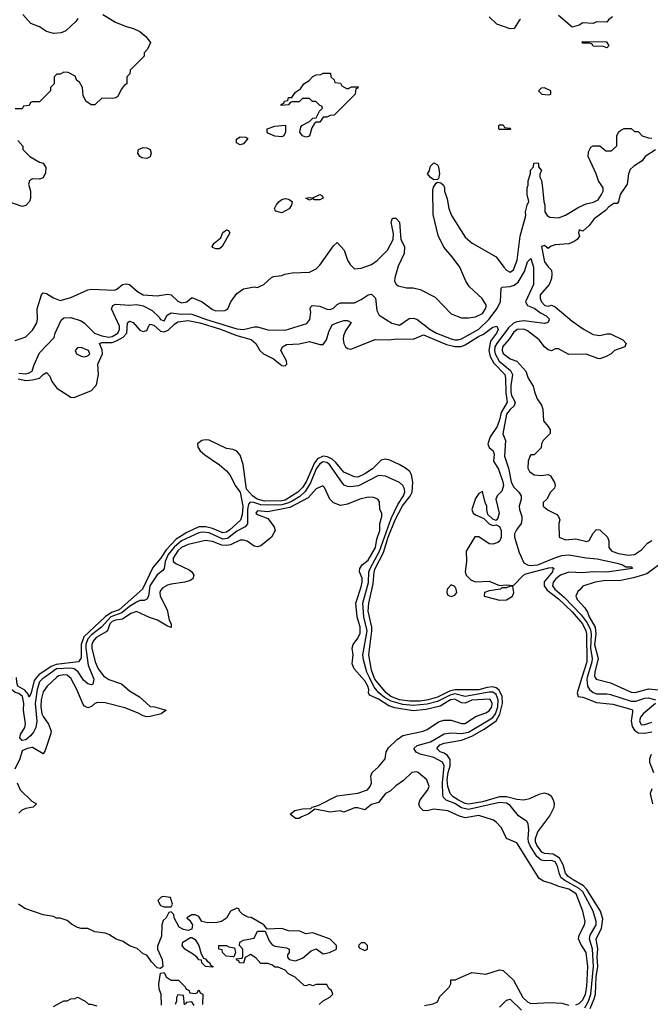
# Model space of a CAD drawing. Header units: inches. Extents: x 2710684 to 2828758, y 857022 to 965663.
# Tile 68 of 256: x 2721135 to 2724781, y 908111 to 913801. Entities that reach past the tile are written whole.
import ezdxf

# ---------------------------------------------------------------- set-up
doc = ezdxf.new("R2010")
doc.units = ezdxf.units.IN
doc.header["$MEASUREMENT"] = 0
doc.layers.add('C7920', color=7, linetype='Continuous')
doc.layers.add('C7921', color=7, linetype='Continuous')

msp = doc.modelspace()

# ---------------------------------------------------------------- linework, layer by layer
at = {"layer": 'C7920', "color": 4}
for points, elevation in [([(2721278, 910000), (2721267.5, 909992.5), (2721250, 909973.7), (2721236.1, 909930), (2721225.1, 909850), (2721233.4, 909746.6), (2721228.9, 909710), (2721215.6, 909684.4), (2721197.5, 909662.5), (2721170, 909639.8), (2721150, 909635.1), (2721135.1, 909650), (2721139.7, 909670), (2721164.2, 909710), (2721167.9, 909732.1), (2721157.8, 909810), (2721158.2, 909850), (2721150.6, 909890), (2721130, 909907), (2721110, 909913.6), (2721087.4, 909930), (2721081.1, 909950), (2721089, 910000)], 8), ([(2721348, 910000), (2721294, 909950), (2721270, 909917.2), (2721259.6, 909870), (2721256.5, 909830), (2721264, 909790), (2721270, 909774), (2721302, 909730), (2721316.3, 909690), (2721314, 909670), (2721282.8, 909577.2), (2721270, 909558), (2721210, 909595.1), (2721178, 909590), (2721150, 909575.1), (2721135.8, 909530), (2721106.4, 909470)], 12), ([(2721232.7, 910000), (2721218, 909982), (2721202.4, 909910), (2721190, 909886), (2721183.5, 909903.5), (2721165.4, 909925.4), (2721123.5, 909950), (2721118, 909970), (2721117.1, 910000)], 4), ([(2721633.8, 910000), (2721650, 909988.8), (2721723.1, 909963.1), (2721770, 909922.4), (2721828.6, 909888.6), (2721890, 909831), (2721914, 909830), (2721982, 909810), (2721954, 909790), (2721890, 909774), (2721870, 909773.2), (2721850, 909777.2), (2721815.9, 909795.9), (2721743.3, 909823.3), (2721630, 909854), (2721585.5, 909854.5), (2721570, 909849.4), (2721550, 909832.7), (2721530, 909824), (2721510, 909833.2), (2721503, 909843), (2721466, 909930), (2721430, 909996), (2721425.3, 910000)], 12), ([(2721559.7, 910000), (2721563.8, 909990), (2721558.5, 909961.5), (2721550, 909957.2), (2721530, 909963.7), (2721504.5, 909984.5), (2721494.3, 910000)], 8), ([(2724350, 908107), (2724370, 908116.3), (2724390, 908136.3), (2724406.6, 908170), (2724414.2, 908214.2), (2724419.2, 908330), (2724410.9, 908410), (2724378.4, 908458.4), (2724365.2, 908490), (2724369.2, 908510), (2724400.9, 908570), (2724404.5, 908590), (2724390, 908648.7), (2724353, 908750), (2724310, 908775.8), (2724251.3, 908791.3), (2724210, 908809.2), (2724162.7, 908822.7), (2724138.6, 908838.6), (2724010, 909044), (2723949.6, 909069.6), (2723921.2, 909130), (2723890, 909164), (2723874.2, 909174.2), (2723790, 909202.7), (2723710, 909189.3), (2723678.4, 909198.4), (2723610, 909229), (2723530, 909239.3), (2723490, 909229.3), (2723468.7, 909230), (2723448.7, 909250), (2723442, 909270), (2723450, 909292), (2723495.3, 909350), (2723502, 909370), (2723488.4, 909408.4), (2723438, 909450), (2723430, 909454), (2723402, 909450), (2723354.8, 909405.2), (2723310, 909374), (2723277.3, 909342.7), (2723250, 909328.7), (2723210, 909277.2), (2723170, 909265.2), (2723130, 909235.3), (2723090, 909246), (2723070, 909246.6), (2723010, 909222), (2722988.7, 909228.7), (2722930, 909220.9), (2722842, 909238), (2722802, 909210), (2722764.9, 909195.1), (2722750, 909184), (2722730, 909185.2), (2722698, 909210), (2722726, 909230), (2722770, 909240.7), (2722818, 909242), (2722826, 909250), (2722860.2, 909259.8), (2722970, 909315.5), (2723090, 909330.4), (2723145.2, 909350), (2723162, 909370), (2723169.4, 909390), (2723165.2, 909430), (2723173.2, 909450), (2723210, 909483), (2723247.3, 909530), (2723254.5, 909570), (2723267.7, 909592.3), (2723318.4, 909641.6), (2723350, 909664.9), (2723468, 909690), (2723490, 909698.8), (2723556.9, 909743.1), (2723587.5, 909752.5), (2723630, 909752.7), (2723690, 909733.4), (2723710, 909734), (2723770, 909773.4), (2723830, 909794.9), (2723850, 909806.4), (2723865.1, 909830), (2723867, 909850), (2723857, 909870), (2723850, 909874.3), (2723750, 909868.2), (2723710, 909851.9), (2723690, 909853.1), (2723650, 909875), (2723624.9, 909870), (2723565.9, 909834.1), (2723485.7, 909814.3), (2723410, 909807.6), (2723303.3, 909823.3), (2723270, 909835.8), (2723210, 909874.2), (2723157.2, 909897.2), (2723151.5, 909910), (2723153.1, 909930), (2723147.1, 909950), (2723130, 909979.6), (2723112.4, 910000)], 12), ([(2724401.8, 908090), (2724424.1, 908130), (2724437.5, 908170), (2724451.8, 908330), (2724446.5, 908430), (2724428.7, 908490), (2724432.9, 908510), (2724467.6, 908570), (2724468.7, 908590), (2724449.7, 908650), (2724390, 908760.4), (2724370, 908780.2), (2724286.1, 908826.1), (2724264.3, 908844.3), (2724253.3, 908870), (2724245.1, 908910), (2724230, 908934.2), (2724210, 908942.7), (2724170, 908940.9), (2724150, 908944.8), (2724125.3, 908965.3), (2724086.3, 909026.3), (2724077.6, 909050), (2724074.7, 909070), (2724078.9, 909118.9), (2724074.8, 909154.8), (2724066.6, 909166.6), (2724019.3, 909199.3), (2723970, 909260.7), (2723950, 909272.9), (2723910, 909277.4), (2723730, 909237.3), (2723690, 909246.3), (2723650, 909271.4), (2723600.7, 909290), (2723585.7, 909305.7), (2723582, 909322), (2723579.5, 909390), (2723588.3, 909488.3), (2723579.6, 909510), (2723530, 909536.4), (2723450, 909556.9), (2723427.4, 909567.4), (2723414.5, 909590), (2723432.7, 909607.3), (2723510, 909627.9), (2723590, 909674), (2723630, 909679.5), (2723690, 909676.2), (2723730, 909684.3), (2723850, 909755), (2723870, 909768.4), (2723886, 909790), (2723899.3, 909830), (2723901.9, 909870), (2723890, 909901), (2723870, 909914.5), (2723850, 909914.1), (2723710, 909889.8), (2723650, 909904.2), (2723623.1, 909896.9), (2723550, 909861.1), (2723490, 909845.6), (2723410, 909837.3), (2723350, 909844.4), (2723282, 909862), (2723243.5, 909883.5), (2723210.8, 909910), (2723184.1, 909944.1), (2723157.3, 910000)], 8), ([(2724433.1, 908086.9), (2724457.3, 908142.7), (2724463.4, 908170), (2724468.1, 908270), (2724478.3, 908330), (2724474.6, 908385.4), (2724478, 908430), (2724468.7, 908490), (2724498.7, 908550), (2724505.6, 908605.6), (2724493.7, 908650), (2724414.4, 908774.4), (2724395.3, 908795.3), (2724335.4, 908830), (2724306.9, 908850), (2724290, 908868.2), (2724277.6, 908917.6), (2724255.6, 908955.6), (2724218.4, 908978.4), (2724170, 908983.1), (2724154.5, 908990), (2724124.5, 909030), (2724117.8, 909050), (2724117.8, 909070), (2724130, 909108), (2724199.6, 909200.4), (2724225.4, 909250), (2724227.1, 909270), (2724222.2, 909290), (2724210, 909311.2), (2724190, 909324.8), (2724170, 909330.9), (2724135.8, 909324.2), (2724081.6, 909298.4), (2724050, 909291.1), (2724010, 909295.3), (2723950, 909309.8), (2723910, 909309.9), (2723810, 909281.7), (2723730, 909267.5), (2723710, 909270.8), (2723671.3, 909290), (2723641.3, 909310), (2723623.1, 909330), (2723610, 909369), (2723607.3, 909407.3), (2723612.2, 909450), (2723624.8, 909490), (2723624.8, 909524.8), (2723608.9, 909548.9), (2723590, 909562), (2723566, 909570), (2723547.3, 909590), (2723564.5, 909610), (2723590, 909620.3), (2723690, 909636.5), (2723750, 909659.7), (2723819.8, 909700.2), (2723889.8, 909750), (2723911.8, 909788.3), (2723926.8, 909850), (2723925, 909890), (2723907, 909927), (2723890, 909940.3), (2723870, 909945.8), (2723837.7, 909942.3), (2723790, 909929.1), (2723650, 909929.2), (2723620.1, 909919.9), (2723550, 909886.1), (2723497.1, 909870), (2723450, 909862.6), (2723390, 909862.8), (2723330, 909871.4), (2723281.1, 909890), (2723254, 909910), (2723187.7, 909990), (2723184.4, 910000)], 4), ([(2724385.3, 910000), (2724357.3, 909910), (2724364.7, 909890), (2724390, 909886.7), (2724470, 909855.8), (2724564.8, 909844.8), (2724673.7, 909813.7), (2724678, 909810), (2724678.6, 909798.5), (2724671.2, 909750), (2724676, 909716), (2724690, 909694.6), (2724710, 909680.7), (2724750, 909678), (2724790, 909685.5)], 4), ([(2724416.6, 910000), (2724413.7, 909990), (2724418.5, 909950), (2724430, 909930.4), (2724450, 909912), (2724470, 909904.9), (2724530, 909905.7), (2724550, 909901.7), (2724670, 909862.2), (2724696.8, 909863.2), (2724750, 909880.9), (2724770, 909881.1), (2724811.3, 909870)], 8), ([(2724463.1, 910000), (2724467.7, 909990), (2724550, 909968.4), (2724670, 909914), (2724692.7, 909912.7), (2724770, 909934.9), (2724830, 909927.9), (2724893, 909927), (2724910, 909930.4), (2724990, 909980.3), (2725050, 909997), (2725056.8, 910000)], 12), ([(2724811.3, 909850), (2724740.5, 909790), (2724724.9, 909770), (2724719.3, 909750), (2724725.5, 909730), (2724730, 909726.4), (2724750, 909728.5), (2724790, 909741.6)], 8), ([(2724785.5, 909554.6), (2724775.3, 909530), (2724776.5, 909510), (2724799.3, 909450)], 4), ([(2721120.7, 909390), (2721137.3, 909350), (2721204.9, 909284.9), (2721232, 909270), (2721214, 909250), (2721170, 909242.7), (2721147.7, 909232.3), (2721130, 909215.3)], 12), ([(2724790, 909355.3), (2724780.4, 909330), (2724794.3, 909270)], 4), ([(2722866, 908110), (2722889.1, 908130.9), (2722928.4, 908151.6), (2722946, 908170), (2722938, 908190), (2722923.1, 908203.1), (2722910, 908226), (2722850, 908226), (2722830, 908218), (2722810, 908226), (2722790, 908218), (2722780.4, 908220.4), (2722728.4, 908268.4), (2722690, 908288), (2722670, 908308), (2722630, 908326), (2722610, 908326), (2722596.4, 908336.4), (2722570, 908346), (2722530, 908346), (2722500.4, 908380.4), (2722470, 908398), (2722438, 908382), (2722430, 908348), (2722406, 908350), (2722402, 908362), (2722390, 908366), (2722386, 908374), (2722422, 908378), (2722426, 908390), (2722426, 908430), (2722406, 908450), (2722408, 908470), (2722430, 908482), (2722490, 908494), (2722510, 908534), (2722554, 908534), (2722576.9, 908476.9), (2722595.3, 908455.3), (2722610, 908446), (2722676.9, 908436.9), (2722694, 908430), (2722694, 908410), (2722683.6, 908396.4), (2722683.6, 908383.6), (2722694, 908370), (2722730, 908362), (2722770, 908378), (2722820.2, 908419.8), (2722848.9, 908431.1), (2722890, 908402), (2722926, 908410), (2722966, 908430), (2722966, 908450), (2722930, 908488), (2722830, 908524), (2722790, 908518), (2722754.6, 908534.6), (2722690, 908536), (2722650, 908549), (2722566, 908546), (2722546, 908570), (2722473.2, 908613.2), (2722455.3, 908615.3), (2722426, 908630), (2722406, 908650), (2722402, 908662), (2722390, 908666), (2722354, 908650), (2722330.9, 908609.1), (2722302, 908590), (2722276.8, 908583.2), (2722222.7, 908582.7), (2722188.9, 908588.9), (2722170, 908618), (2722150, 908628), (2722130, 908628), (2722102, 908610), (2722116.9, 908596.9), (2722134, 908570), (2722130, 908546), (2722110, 908538), (2722083.1, 908543.1), (2722056.4, 908556.4), (2722028, 908610), (2722026, 908630), (2722010, 908646), (2721998, 908642), (2721982, 908610), (2721964, 908596), (2721956, 908570), (2721955.3, 908504.7), (2721932.7, 908447.3), (2721932, 908430), (2721958.8, 908370), (2721962, 908330), (2721950, 908318), (2721930, 908322), (2721896.5, 908356.5), (2721870, 908395.3), (2721850, 908402), (2721813.6, 908433.6), (2721770, 908449), (2721733.2, 908473.2), (2721692, 908488), (2721650, 908515.3), (2721630, 908522), (2721569.1, 908529.1), (2721528.4, 908548.4), (2721490, 908548.7), (2721470, 908555.3), (2721434.6, 908574.6), (2721410, 908595.3), (2721370, 908608.7), (2721348.9, 908608.9), (2721330, 908618), (2721270, 908628.7), (2721165.2, 908665.2), (2721129.1, 908689.1)], 16), ([(2721954.6, 908105.4), (2721954, 908170), (2721942, 908198), (2721939, 908230), (2721948.4, 908291.6), (2721970, 908294), (2721982, 908270), (2722010, 908251.3), (2722054, 908250), (2722092.7, 908212.7), (2722098, 908198), (2722112.7, 908192.7), (2722118, 908178), (2722150, 908174), (2722162, 908178), (2722170, 908194), (2722178, 908178), (2722194, 908170), (2722192, 908110)], 16), ([(2723475.9, 908104.1), (2723526.3, 908113.7), (2723550, 908124.7), (2723564.8, 908155.2), (2723619, 908210), (2723628, 908230), (2723628, 908252), (2723652, 908252), (2723750, 908294.8), (2723830, 908284.7), (2723910, 908311), (2723930, 908306.8), (2723990.3, 908250.3), (2724044.9, 908150), (2724070, 908125.5), (2724090, 908116.3), (2724202.3, 908122.3), (2724270, 908117.1), (2724310, 908106)], 12), ([(2721330, 908098), (2721390, 908131.3), (2721410, 908132), (2721430, 908142), (2721456.4, 908143.6), (2721470, 908152), (2721514, 908130), (2721532.7, 908112.7), (2721547.3, 908112.7), (2721582, 908102)], 16), ([(2722087.3, 908107.3), (2722082, 908162), (2722050, 908166), (2722042, 908150), (2722042, 908130), (2722034, 908110)], 16), ([(2722144.7, 908104.7), (2722130, 908126), (2722098, 908122), (2722094, 908110)], 16), ([(2723910, 908093.7), (2723950, 908134.8), (2723970, 908140.7), (2724036.5, 908076.5)], 8)]:
    msp.add_lwpolyline(points, dxfattribs=dict(at, elevation=elevation))
at = {"layer": 'C7920', "color": 4, "elevation": 16}
for points in [[(2721965.4, 908734.6), (2721954, 908730), (2721934, 908710), (2721950, 908682), (2721970, 908674), (2722010, 908674), (2722018, 908690), (2722007.3, 908727.3)], [(2722250, 908326), (2722210, 908328.7), (2722188, 908350), (2722186, 908366), (2722170, 908368), (2722162, 908382), (2722139.3, 908399.3), (2722089, 908429), (2722075.3, 908450), (2722078, 908470), (2722123.1, 908496.9), (2722130, 908498), (2722150, 908484.7), (2722171.3, 908450), (2722183.6, 908403.6), (2722198, 908378), (2722210, 908374), (2722219.6, 908359.6), (2722234, 908350), (2722238, 908338), (2722254, 908330)], [(2723130, 908466), (2723110, 908466), (2723094, 908450), (2723098, 908438), (2723130, 908422), (2723146, 908430), (2723146, 908450)], [(2722370, 908386), (2722328.9, 908388.9), (2722308, 908410), (2722306, 908426), (2722286, 908430), (2722286, 908450), (2722330, 908451.3), (2722343.6, 908443.6), (2722378, 908438), (2722382, 908410), (2722374, 908386)]]:
    msp.add_lwpolyline(points, close=True, dxfattribs=at)
at = {"layer": 'C7921', "color": 4}
for points, elevation in [([(2721616, 913830), (2721690, 913786), (2721750, 913761), (2721794, 913750), (2721830, 913732), (2721863.6, 913703.6), (2721892, 913670), (2721874, 913630), (2721854, 913610), (2721854, 913590), (2721774, 913510), (2721771.6, 913488.4), (2721754, 913470), (2721754, 913430), (2721739.6, 913420.4), (2721722, 913398), (2721702, 913358), (2721690.8, 913349.2), (2721674.4, 913345.6), (2721610, 913348), (2721570, 913308), (2721548.4, 913308.4), (2721518, 913330), (2721503.1, 913363.1), (2721498, 913410), (2721480.4, 913440.4), (2721466, 913450), (2721455.3, 913475.3), (2721416.4, 913496.4), (2721390, 913498), (2721370, 913486), (2721350, 913486), (2721334, 913470), (2721334, 913430), (2721314, 913410), (2721314, 913390), (2721250, 913326), (2721210, 913326), (2721198, 913322), (2721190, 913306), (2721158, 913302), (2721150, 913286), (2721110, 913286)], 12), ([(2721472.2, 913807.8), (2721460.7, 913790), (2721402.5, 913737.5), (2721375.9, 913724.1), (2721330, 913722), (2721290, 913732), (2721250, 913759.5), (2721198.9, 913778.9), (2721153.2, 913830)], 8), ([(2724030, 913802), (2724022.8, 913797.2), (2723994, 913750), (2723970, 913748), (2723894.6, 913774.6), (2723850, 913818)], 12), ([(2724562, 913818), (2724539.6, 913800.4), (2724530, 913786), (2724470, 913788), (2724450, 913778), (2724390, 913782), (2724370, 913768.7), (2724330, 913758), (2724250, 913826)], 12), ([(2721110, 911947.3), (2721150, 911960.7), (2721171.4, 911968.6), (2721210, 912006), (2721234, 912050), (2721239, 912070), (2721235.3, 912130), (2721262, 912210), (2721270, 912222), (2721290, 912218), (2721330, 912193.4), (2721370, 912179.1), (2721430, 912194.9), (2721530, 912240.7), (2721550, 912244), (2721682.7, 912237.3), (2721696.6, 912243.4), (2721729.5, 912270.5), (2721750, 912274), (2721770.4, 912270.4), (2721816, 912230), (2721850, 912210.6), (2721930, 912205.5), (2721990, 912214), (2722010, 912210.8), (2722050, 912174.8), (2722070, 912164.9), (2722102, 912170), (2722130, 912196), (2722190.6, 912170.6), (2722250, 912126), (2722270, 912118), (2722320.4, 912119.6), (2722338, 912130), (2722355.3, 912170), (2722390, 912218), (2722430, 912244.7), (2722490, 912258), (2722510, 912254), (2722530, 912262), (2722546, 912270), (2722590, 912312), (2722603.1, 912316.9), (2722650, 912322), (2722668.9, 912331.1), (2722710, 912338), (2722810, 912342), (2722850, 912362), (2722870, 912382), (2722950, 912494), (2722970, 912514), (2723011.3, 912470), (2723031.1, 912411.1), (2723046.4, 912386.4), (2723070, 912362), (2723110, 912364.7), (2723170, 912386), (2723202, 912410), (2723262, 912470), (2723295.3, 912530), (2723296.4, 912563.6), (2723282, 912630), (2723290, 912654), (2723310, 912654), (2723330.7, 912630.7), (2723338, 912530), (2723360.7, 912490), (2723358.8, 912450), (2723323.5, 912376.5), (2723304.7, 912310), (2723302, 912290), (2723311.6, 912271.6), (2723323.6, 912263.6), (2723371.6, 912251.6), (2723410, 912251.3), (2723450, 912242), (2723536.9, 912196.9), (2723630, 912102), (2723690, 912078), (2723730, 912078), (2723770, 912084), (2723810, 912104), (2723829, 912130), (2723833.2, 912150), (2723808.7, 912190), (2723736.5, 912256.5), (2723715.3, 912290), (2723679, 912370), (2723635.3, 912430), (2723586.3, 912486.3), (2723554, 912554), (2723525.6, 912674.4), (2723524.1, 912815.9), (2723527, 912833), (2723543.1, 912856.9), (2723550, 912862), (2723570, 912858), (2723585.4, 912845.4), (2723592, 912830), (2723592, 912810), (2723606, 912766), (2723616, 912710), (2723631.3, 912670), (2723710, 912544.7), (2723752, 912510), (2723890.6, 912430.6), (2723933.4, 912370), (2723950, 912353.4), (2723970, 912342), (2723990, 912356), (2724012.1, 912412.1), (2724029.3, 912550.7), (2724062, 912670), (2724059, 912690), (2724069, 912730), (2724079, 912750), (2724068.7, 912790), (2724068.7, 912830), (2724074.6, 912845.4), (2724075.3, 912870), (2724088.4, 912911.6), (2724088.7, 912931.3), (2724106, 912950), (2724107.3, 912972.7), (2724130, 912974), (2724134, 912970), (2724134, 912950), (2724151.3, 912930), (2724142, 912910), (2724142, 912890), (2724151.1, 912871.1), (2724158, 912830), (2724164.7, 912750), (2724171, 912730), (2724171.3, 912690), (2724184.7, 912670), (2724199.8, 912659.8), (2724250, 912656), (2724290, 912671), (2724363.7, 912716.3), (2724410, 912736), (2724453.2, 912746.8), (2724479.3, 912760.7), (2724499, 912790), (2724508, 912810), (2724508, 912830), (2724482, 912870), (2724468.7, 912910), (2724422, 913010), (2724423.1, 913036.9), (2724436.4, 913063.6), (2724450, 913072), (2724490, 913072), (2724523.6, 913043.6), (2724556.4, 913043.6), (2724587.3, 913072.7), (2724588, 913130), (2724598, 913150), (2724610, 913162), (2724630, 913171.3), (2724670, 913172), (2724690, 913154), (2724710, 913154), (2724734, 913130), (2724770, 913118), (2724790, 913116)], 12), ([(2721123.6, 913103.6), (2721154, 913070), (2721154, 913050), (2721194, 913010), (2721250, 912978), (2721270.9, 912970.9), (2721286, 912946), (2721283.5, 912916.5), (2721270, 912888), (2721250, 912879), (2721210, 912881.2), (2721191.3, 912870), (2721186.8, 912850), (2721198, 912810), (2721198, 912770), (2721192, 912750), (2721170, 912728), (2721150, 912722), (2721010, 912768.7)], 12), ([(2724810, 913048), (2724752, 913010), (2724734.4, 912985.6), (2724684.9, 912955.1), (2724664.5, 912935.5), (2724654.8, 912910), (2724647.3, 912850), (2724606, 912790), (2724598, 912750), (2724590, 912738), (2724570, 912738), (2724541.4, 912718.6), (2724522, 912698), (2724456, 912650), (2724427.5, 912612.5), (2724390, 912578), (2724370, 912586), (2724366, 912570), (2724372, 912550), (2724358, 912530), (2724341.4, 912518.6), (2724310, 912505.2), (2724230, 912499.3), (2724208.1, 912491.9), (2724190, 912479), (2724170, 912496), (2724152, 912490), (2724170, 912402), (2724190, 912372), (2724210, 912354), (2724212, 912330), (2724210, 912306), (2724196, 912270), (2724144.9, 912210), (2724144, 912190), (2724151.3, 912170), (2724172, 912150), (2724190, 912144.9), (2724210, 912151), (2724230, 912141), (2724330, 912058.8), (2724398, 912010), (2724450, 911981), (2724490, 911976), (2724530, 911986), (2724550, 911986), (2724622, 911950), (2724642, 911930), (2724634, 911910), (2724574, 911890), (2724554, 911870), (2724525.4, 911854.6), (2724490, 911842), (2724476.9, 911843.1), (2724410, 911869), (2724310, 911866), (2724250, 911898), (2724230, 911898), (2724210, 911888), (2724190, 911894), (2724169.2, 911910), (2724139, 911950), (2724070, 912003.7), (2724050, 912013), (2724011.3, 912010), (2723990, 911993.6), (2723964.8, 911955.2), (2723925.7, 911910), (2723923.7, 911890), (2723930, 911871), (2723970, 911842), (2724010, 911826.8), (2724060.7, 911770), (2724074.8, 911730), (2724104, 911684), (2724110.9, 911650.9), (2724126.8, 911610), (2724152.5, 911572.5), (2724159.1, 911550), (2724163.5, 911483.5), (2724191.3, 911450), (2724202, 911430), (2724202, 911410), (2724162, 911370), (2724152, 911350), (2724150, 911326), (2724110, 911286), (2724090, 911286), (2724083.6, 911276.4), (2724074, 911250), (2724072, 911210), (2724082, 911190), (2724110, 911171.3), (2724150, 911166.8), (2724190, 911172), (2724204.7, 911164.7), (2724226.4, 911126.4), (2724231.3, 911110), (2724226.4, 911093.6), (2724204.7, 911070), (2724182, 911030), (2724162, 911010), (2724162, 910990), (2724190, 910966), (2724241, 910941), (2724250.9, 910930.9), (2724258, 910910), (2724251.3, 910890), (2724254, 910810), (2724290, 910796), (2724350, 910801), (2724414, 910786), (2724428.4, 910791.6), (2724450, 910834), (2724470, 910854), (2724490, 910852), (2724534, 910810), (2724542, 910790), (2724542, 910750), (2724558, 910730), (2724596.1, 910716.1), (2724654.2, 910705.8), (2724690, 910711), (2724730, 910738), (2724764.8, 910775.2), (2724790, 910790.8)], 12), ([(2721130, 911759.2), (2721170, 911755.3), (2721190, 911759.5), (2721206.6, 911770), (2721216.6, 911803.4), (2721250, 911876), (2721335.1, 911964.9), (2721340.7, 911990), (2721375.3, 912064.7), (2721390, 912078), (2721430, 912080.5), (2721490, 912060.5), (2721510, 912047.7), (2721568.2, 911990), (2721610, 911973.8), (2721650, 911967.2), (2721669, 911970), (2721703, 911990), (2721713.1, 912010), (2721712.9, 912030), (2721666.6, 912130), (2721673.2, 912150), (2721690, 912157.6), (2721770, 912150.4), (2721810, 912154.6), (2721850, 912147.4), (2721900.7, 912120.7), (2721942, 912082), (2721950, 912067.7), (2721970, 912061), (2721987.2, 912092.8), (2722010, 912106.4), (2722070, 912099.1), (2722110, 912101.3), (2722130, 912099.6), (2722210, 912069.4), (2722390, 912014.7), (2722430, 912010.3), (2722490, 912026.7), (2722510, 912026.7), (2722570, 912008), (2722670, 912006), (2722795.6, 912044.4), (2722811.8, 912068.2), (2722819.3, 912110), (2722815.3, 912130), (2722818, 912142), (2722826, 912150), (2722870, 912144.9), (2722910, 912128.2), (2722930, 912125.5), (2722950, 912134.8), (2722970, 912154.8), (2722990, 912164), (2723070, 912165.5), (2723110, 912183.8), (2723150, 912210.6), (2723170, 912214), (2723191.7, 912191.7), (2723200.4, 912120.4), (2723213, 912093), (2723287.3, 912047.3), (2723330, 912034.8), (2723386.2, 912073.8), (2723410, 912076.4), (2723430.3, 912070.2), (2723508.5, 912010), (2723545.5, 911990), (2723630, 911956.5), (2723650, 911950.3), (2723670, 911950.3), (2723690, 911956.9), (2723790, 912012.7), (2723849.7, 912070), (2723894.5, 912130), (2723914.7, 912170), (2723918, 912250), (2723924.7, 912255.3), (2723970, 912258.4), (2723993, 912267), (2724016.3, 912283.7), (2724053.4, 912346.6), (2724070, 912401), (2724090, 912421), (2724104.9, 912370), (2724106, 912270), (2724059.5, 912170), (2724070.7, 912150), (2724110, 912133.8), (2724146.3, 912106.3), (2724179.3, 912090), (2724194, 912074), (2724195.4, 912064.6), (2724188.5, 912051.5), (2724170, 912045.4), (2724050, 912060.3), (2724010, 912055.8), (2723990, 912046.6), (2723960.4, 912019.6), (2723893, 911930), (2723882.5, 911910), (2723880.2, 911890), (2723884.6, 911870), (2723907.5, 911827.5), (2723973.1, 911773.1), (2723984.4, 911750), (2723974.2, 911685.8), (2723973.7, 911650), (2723978.8, 911630), (2724000.3, 911590), (2723994.4, 911570), (2723970, 911548.3), (2723950, 911520.7), (2723928.2, 911408.2), (2723943, 911370), (2723938, 911278), (2723962, 911210), (2723976, 911130), (2723990, 911100.5), (2724020.7, 911070), (2724034, 911050), (2724034, 911030), (2724022.8, 910990), (2724024, 910970), (2724038.8, 910930), (2724038.8, 910910), (2724034.8, 910890), (2724006.9, 910853.1), (2723995.5, 910830), (2723996.4, 910810), (2724022, 910722), (2724050, 910663), (2724070, 910650.3), (2724087.3, 910647.3), (2724130, 910651.1), (2724228.4, 910691.6), (2724270, 910704.2), (2724310, 910709.1), (2724410, 910691.7), (2724473.8, 910686.2), (2724590, 910659.5), (2724621, 910650), (2724638.8, 910638.8), (2724670, 910638.8), (2724678.8, 910630), (2724530, 910607.4), (2724450, 910609.8), (2724390, 910604.5), (2724310, 910608.4), (2724261.3, 910590), (2724234.6, 910570), (2724218.5, 910550), (2724215.3, 910530), (2724229, 910510), (2724283.6, 910463.6), (2724381, 910361), (2724415, 910315), (2724434.7, 910274.7), (2724439.2, 910250), (2724434.8, 910170), (2724445.7, 910110), (2724443.5, 910090), (2724416.6, 910000)], 8), ([(2721126.1, 911726.1), (2721170, 911716.8), (2721210, 911719.3), (2721249.3, 911730), (2721270, 911750.8), (2721290, 911762.8), (2721310, 911741), (2721320.9, 911710), (2721350, 911671.8), (2721430, 911619.3), (2721450, 911617.1), (2721550, 911658.5), (2721578.8, 911690), (2721590.8, 911750), (2721587.6, 911810), (2721613.3, 911870), (2721612.7, 911892.7), (2721596, 911930), (2721610, 911936), (2721670, 911936.3), (2721695.3, 911944.7), (2721733.4, 911966.6), (2721755.1, 911990), (2721759.3, 912050), (2721770, 912059.1), (2721790.3, 912050.3), (2721830, 912006.7), (2721850, 911998.4), (2721870, 912005.5), (2721883.9, 912036.1), (2721890, 912040.7), (2721910, 912035.3), (2721950, 912001.5), (2721970, 911997.6), (2721993.8, 912006.2), (2722030, 912041.7), (2722050, 912054.9), (2722110, 912062.2), (2722176.3, 912050), (2722290, 912014.2), (2722390, 911975.8), (2722473.3, 911953.3), (2722500.7, 911930), (2722523, 911890), (2722544.9, 911870), (2722601.6, 911841.6), (2722650, 911803), (2722670, 911800.7), (2722679.3, 911810), (2722677, 911830), (2722645.2, 911890), (2722654, 911910), (2722677, 911923), (2722750, 911927), (2722810, 911941.3), (2722870, 911923.1), (2722890, 911924.4), (2722909.6, 911950), (2722923, 911997), (2722942.5, 912037.5), (2722968, 912050), (2723010, 912062), (2723030, 912062.8), (2723050.9, 912050.9), (2723018, 912002), (2723006.4, 911973.6), (2723004.9, 911955.1), (2723009.2, 911929.2), (2723019.5, 911910), (2723030, 911901.1), (2723050, 911897.7), (2723190, 911952.2), (2723270, 911951.1), (2723317, 911957), (2723410, 911955.2), (2723470, 911979.5), (2723603.5, 911923.5), (2723650, 911912.9), (2723687, 911913), (2723710, 911921.7), (2723787.6, 911970), (2723817, 911983), (2723870, 912024), (2723894, 912030), (2723900.7, 912010), (2723892, 911990), (2723857.5, 911942.5), (2723847.4, 911890), (2723855.4, 911855.4), (2723876.9, 911816.9), (2723939.1, 911750), (2723943.9, 911730), (2723944.8, 911644.8), (2723953.2, 911590), (2723918.9, 911530), (2723910, 911489.4), (2723895.2, 911450), (2723854.9, 911390), (2723840.9, 911350), (2723850, 911328), (2723873, 911310), (2723877.6, 911290), (2723874.9, 911250), (2723903.6, 911203.6), (2723928.8, 911130), (2723931.5, 911108.5), (2723922.8, 911077.2), (2723894.8, 911050), (2723887.3, 911030), (2723907.3, 910950), (2723899.8, 910920.2), (2723890, 910906), (2723870, 910915.3), (2723841.5, 910941.5), (2723835.1, 910970), (2723836, 910990), (2723826, 911010), (2723810, 911075.3), (2723790, 911062), (2723770, 911034), (2723748.4, 910970), (2723757.3, 910950), (2723770, 910939.1), (2723818.5, 910918.5), (2723850, 910887.3), (2723870, 910878), (2723890, 910882), (2723910, 910872), (2723919.1, 910850), (2723918.4, 910810), (2723910.3, 910789.7), (2723899.5, 910780.5), (2723870, 910769.3), (2723850, 910772.3), (2723790, 910812), (2723767.2, 910812.8), (2723717, 910730), (2723718, 910670), (2723710.4, 910610), (2723717.1, 910590), (2723743, 910563), (2723770, 910552.2), (2723850, 910555.8), (2723910, 910530.7), (2723950, 910534.8), (2723990, 910531.3), (2724047, 910590), (2724062.2, 910597.8), (2724193.5, 910633.5), (2724214.9, 910634.9), (2724224.7, 910630), (2724217.3, 910622.7), (2724214.9, 910610), (2724167.9, 910552.1), (2724167.2, 910530), (2724184.7, 910504.7), (2724250, 910453.2), (2724330, 910379.7), (2724389.2, 910310), (2724408.3, 910270), (2724412.9, 910250), (2724413.2, 910090), (2724385.3, 910000)], 4), ([(2723184.4, 910000), (2723170, 910042.7), (2723152.8, 910130), (2723171.6, 910270), (2723171.3, 910291.3), (2723150, 910382), (2723153.1, 910430), (2723178.7, 910541.3), (2723184.2, 910610), (2723190.8, 910630), (2723237.5, 910722.5), (2723265.6, 910810), (2723305.4, 910910), (2723349, 910991), (2723393.1, 911046.9), (2723403.5, 911070), (2723408.7, 911128.7), (2723400.5, 911170), (2723391.5, 911190), (2723366.6, 911210), (2723329.3, 911230), (2723275.9, 911255.9), (2723250, 911261.7), (2723225, 911255), (2723173.9, 911206.1), (2723130, 911176.1), (2723090, 911158), (2723070, 911159.8), (2723010, 911186), (2722962.5, 911242.5), (2722941.1, 911261.1), (2722915.1, 911275.1), (2722890, 911278.3), (2722857.4, 911262.6), (2722839.4, 911240.6), (2722790.5, 911129.5), (2722770, 911097.3), (2722744, 911070), (2722670, 911024.6), (2722650, 911020.5), (2722550, 911018.1), (2722508.4, 911030), (2722481.5, 911050), (2722447.1, 911087.1), (2722428.1, 911230), (2722410, 911284.5), (2722390, 911308), (2722370, 911316.4), (2722330, 911323.5), (2722230, 911371), (2722210, 911373.7), (2722187.7, 911370), (2722163.8, 911350), (2722164.4, 911330), (2722178, 911310), (2722205.7, 911285.7), (2722290, 911229.1), (2722330, 911193.1), (2722350.2, 911170), (2722383.9, 911103.9), (2722410.3, 911070.3), (2722425.2, 910990), (2722420.6, 910939.4), (2722410.9, 910909.1), (2722350, 910852.1), (2722330, 910838.7), (2722310, 910835.1), (2722250, 910860.3), (2722210.6, 910870.6), (2722170, 910870.8), (2722101.8, 910838.2), (2722040.3, 910799.7), (2721981.8, 910738.2), (2721950, 910686.3), (2721904.4, 910635.6), (2721845.3, 910510), (2721710, 910390.7), (2721665.4, 910374.6), (2721629.1, 910350.9), (2721506.3, 910233.7), (2721490.8, 910190), (2721490, 910114), (2721475.5, 910090), (2721345.4, 910074.6), (2721317.5, 910062.5), (2721245, 910015), (2721232.7, 910000)], 4), ([(2723157.3, 910000), (2723142.9, 910030), (2723122.4, 910102.4), (2723119.8, 910130), (2723143.2, 910270), (2723123.9, 910350), (2723118.6, 910430), (2723151, 910549), (2723154.1, 910610), (2723161, 910630), (2723215.8, 910730), (2723282.1, 910917.9), (2723321.2, 910998.8), (2723354.5, 911050), (2723362, 911070), (2723359.6, 911090), (2723350, 911109.2), (2723330, 911126), (2723250, 911163.7), (2723210, 911166.6), (2723093.7, 911106.3), (2723050, 911100.5), (2723030, 911102.4), (2723011.3, 911111.3), (2723002, 911122), (2722926.3, 911230), (2722910, 911242.3), (2722890, 911246), (2722870, 911234.2), (2722850, 911204.7), (2722816.2, 911123.8), (2722785, 911075), (2722754.3, 911045.7), (2722710, 911018.3), (2722690, 911008), (2722650, 910997.5), (2722570, 910994.5), (2722530, 910997.5), (2722489.2, 911010.8), (2722467.4, 911012.6), (2722458.9, 911001.1), (2722451.7, 910970), (2722452.7, 910887.3), (2722438, 910870), (2722390, 910845.3), (2722337.5, 910802.5), (2722310, 910799), (2722230, 910834.8), (2722190, 910839.3), (2722170, 910834.6), (2722070, 910789.8), (2722027.9, 910752.1), (2721993.4, 910710), (2721976.8, 910670), (2721970.3, 910629.7), (2721962.3, 910617.7), (2721930, 910593.6), (2721887.7, 910530), (2721879.5, 910470), (2721870, 910452.3), (2721855.6, 910444.4), (2721830, 910444), (2721810, 910435.8), (2721770.2, 910410), (2721726.5, 910373.5), (2721661.5, 910350), (2721607.3, 910290), (2721550, 910245.2), (2721530, 910223.9), (2721517.5, 910190), (2721518.5, 910170), (2721531.3, 910070), (2721559.7, 910000)], 8), ([(2723112.4, 910000), (2723069.2, 910050), (2723058, 910078), (2723062.7, 910130), (2723057.2, 910170), (2723064, 910190), (2723090, 910226), (2723103.9, 910256.1), (2723102.6, 910290), (2723086.3, 910350), (2723078, 910430), (2723110, 910522.8), (2723114.5, 910550), (2723114.2, 910574.2), (2723099.3, 910610), (2723101.2, 910630), (2723116, 910650), (2723150, 910677.1), (2723192.5, 910750), (2723200.7, 910799.3), (2723216.9, 910850), (2723217.2, 910890), (2723228, 910930), (2723228, 910950), (2723218, 910970), (2723214.6, 911014.6), (2723206, 911030), (2723180.4, 911040.4), (2723150, 911041.2), (2723102, 911030), (2723030, 911001.2), (2722990, 910994), (2722950, 911008.7), (2722928.7, 911030), (2722898, 911098), (2722887.3, 911107.3), (2722850, 911089), (2722802.6, 911037.4), (2722697.7, 910982.3), (2722570, 910957), (2722510, 910962), (2722501, 910950), (2722510, 910941), (2722570, 910918), (2722606, 910870), (2722611.3, 910850), (2722591.3, 910810), (2722530, 910760.9), (2722510, 910755.1), (2722490, 910758), (2722450, 910786.6), (2722430, 910794), (2722410, 910794), (2722354.4, 910765.6), (2722330, 910762.4), (2722304.6, 910764.6), (2722250, 910785.1), (2722210, 910791.3), (2722110, 910768.2), (2722070.5, 910750), (2722050, 910732.3), (2722021.7, 910690), (2722023.1, 910670), (2722038, 910658), (2722118.9, 910618.9), (2722130.8, 910610), (2722142.8, 910590), (2722136, 910570), (2722120.5, 910559.5), (2722090.4, 910549.6), (2722010, 910539.7), (2721990, 910533.3), (2721962.6, 910517.4), (2721950, 910502), (2721946, 910490), (2721948.2, 910470), (2721987.7, 910390), (2721998.8, 910330), (2722010.9, 910309.1), (2722010.8, 910289.2), (2721990, 910295.3), (2721931.4, 910331.4), (2721886.1, 910346.1), (2721810, 910381.6), (2721777.3, 910370), (2721730, 910336.4), (2721690, 910331.6), (2721670, 910324), (2721656.9, 910310), (2721644.8, 910275.2), (2721635.6, 910264.4), (2721576.4, 910230), (2721559.5, 910210), (2721552.2, 910190), (2721552.2, 910170), (2721572.4, 910090), (2721588.8, 910050), (2721619.3, 910010), (2721633.8, 910000)], 12), ([(2724850, 910664.2), (2724761.7, 910598.3), (2724684.6, 910575.4), (2724610, 910560.9), (2724510, 910558), (2724462, 910550), (2724390, 910528), (2724374.4, 910505.6), (2724362.8, 910497.2), (2724351, 910470), (2724358.8, 910450), (2724403.1, 910403.1), (2724418, 910378), (2724427.1, 910350), (2724461.6, 910290), (2724465.3, 910250), (2724459, 910190), (2724478.8, 910110), (2724459.6, 910030), (2724458.4, 910010), (2724463.1, 910000)], 12), ([(2721494.3, 910000), (2721472.7, 910032.7), (2721450, 910049.8), (2721430, 910054), (2721348.8, 910050), (2721278, 910000)], 8), ([(2721425.3, 910000), (2721410, 910013), (2721390, 910015.8), (2721358.8, 910010), (2721348, 910000)], 12)]:
    msp.add_lwpolyline(points, dxfattribs=dict(at, elevation=elevation))
for points, elevation in [([(2724530, 913638), (2724510, 913646), (2724450, 913648), (2724442, 913662), (2724430, 913666), (2724390, 913666), (2724386, 913670), (2724390, 913674), (2724527.3, 913672.7), (2724542, 913650)], 12), ([(2723023.6, 913403.6), (2723036.4, 913403.6), (2723052.7, 913412.7), (2723092.7, 913412.7), (2723090, 913406), (2723078, 913402), (2723074, 913370), (2722954, 913250), (2722930, 913248), (2722910, 913238), (2722890, 913238), (2722870.9, 913209.1), (2722850, 913208), (2722839.6, 913200.4), (2722823.6, 913176.4), (2722810, 913128.7), (2722790, 913122), (2722769.3, 913129.3), (2722755.3, 913150), (2722760.4, 913179.6), (2722766, 913190), (2722810, 913212), (2722829, 913231), (2722850, 913234), (2722868.4, 913271.6), (2722886, 913290), (2722882, 913302), (2722870, 913306), (2722847.3, 913327.3), (2722828.4, 913328.4), (2722810, 913346), (2722770, 913346), (2722750, 913326), (2722710, 913326), (2722698, 913322), (2722690, 913308), (2722646, 913306), (2722646, 913310), (2722662, 913318), (2722666, 913330), (2722686, 913334), (2722689.1, 913350.9), (2722708, 913352), (2722730, 913382), (2722759, 913401), (2722778, 913430), (2722808, 913450), (2722830, 913472), (2722850, 913482), (2722875.3, 913484.7), (2722890, 913492), (2722931.6, 913491.6), (2722934, 913470), (2722952.7, 913452.7), (2722958, 913438), (2722990, 913434), (2722998, 913418)], 12), ([(2724170, 913408), (2724150, 913406), (2724134, 913390), (2724154, 913370), (2724190, 913366), (2724206, 913370), (2724206, 913390)], 16), ([(2722650, 913124), (2722610, 913128.7), (2722570, 913146), (2722566, 913150), (2722566, 913170), (2722610, 913184.7), (2722671.6, 913191.6), (2722671.3, 913150), (2722662, 913130)], 12), ([(2723910, 913166), (2723906, 913170), (2723906, 913190), (2723910, 913194), (2723930, 913194), (2723938, 913178), (2723970, 913174), (2723974, 913170), (2723970, 913166)], 12), ([(2722410, 913077.2), (2722401.5, 913081.5), (2722389.2, 913090), (2722389.4, 913110.6), (2722410, 913124.7), (2722442, 913122), (2722454, 913114), (2722430, 913084)], 12), ([(2721870, 912998), (2721842, 913002), (2721829, 913010), (2721819, 913030), (2721822, 913050), (2721850, 913062.8), (2721870, 913061), (2721890, 913051.3), (2721896, 913030), (2721890, 913009)], 12), ([(2723530, 912875.3), (2723510, 912888.7), (2723493.2, 912910), (2723505.2, 912930), (2723510, 912954), (2723530, 912974), (2723550, 912962), (2723556, 912950), (2723562.8, 912910), (2723556, 912884), (2723550, 912878)], 12), ([(2722870, 912759), (2722840.2, 912760.2), (2722830, 912766), (2722810, 912758), (2722788.7, 912770), (2722806, 912774), (2722830, 912770.7), (2722870.5, 912790.5), (2722883.6, 912783.6), (2722890, 912769)], 12), ([(2722650, 912684), (2722614.6, 912694.6), (2722609, 912709), (2722618, 912730), (2722634.5, 912750), (2722650, 912762.4), (2722670, 912766.7), (2722690, 912763), (2722711.3, 912750), (2722707.3, 912730), (2722692.5, 912707.5)], 12), ([(2722270, 912476), (2722250, 912484), (2722247, 912490), (2722259.3, 912510), (2722298.9, 912541.1), (2722310, 912570.7), (2722330, 912586.8), (2722342, 912582), (2722351, 912570), (2722306, 912490), (2722290, 912477.2)], 12), ([(2721490, 911906.6), (2721470, 911904), (2721456, 911890), (2721464, 911870), (2721490, 911856.3), (2721510, 911853.4), (2721530, 911858.8), (2721541.2, 911870), (2721532.7, 911890), (2721527.9, 911892.1)], 8), ([(2723630, 910535.1), (2723607.2, 910510), (2723603.7, 910490), (2723610, 910474.8), (2723630, 910468.5), (2723650, 910474.8), (2723662.7, 910490), (2723659.5, 910510), (2723650, 910525.2)], 4), ([(2723970, 910528), (2723950, 910518), (2723922, 910518), (2723914, 910510), (2723850, 910500.9), (2723822.8, 910490), (2723821, 910470), (2723827.2, 910467.2), (2723910, 910447.4), (2723950, 910448.7), (2723983.7, 910470), (2723991.8, 910490), (2723986, 910526)], 4)]:
    msp.add_lwpolyline(points, close=True, dxfattribs=dict(at, elevation=elevation))

doc.saveas('drawing.dxf')
